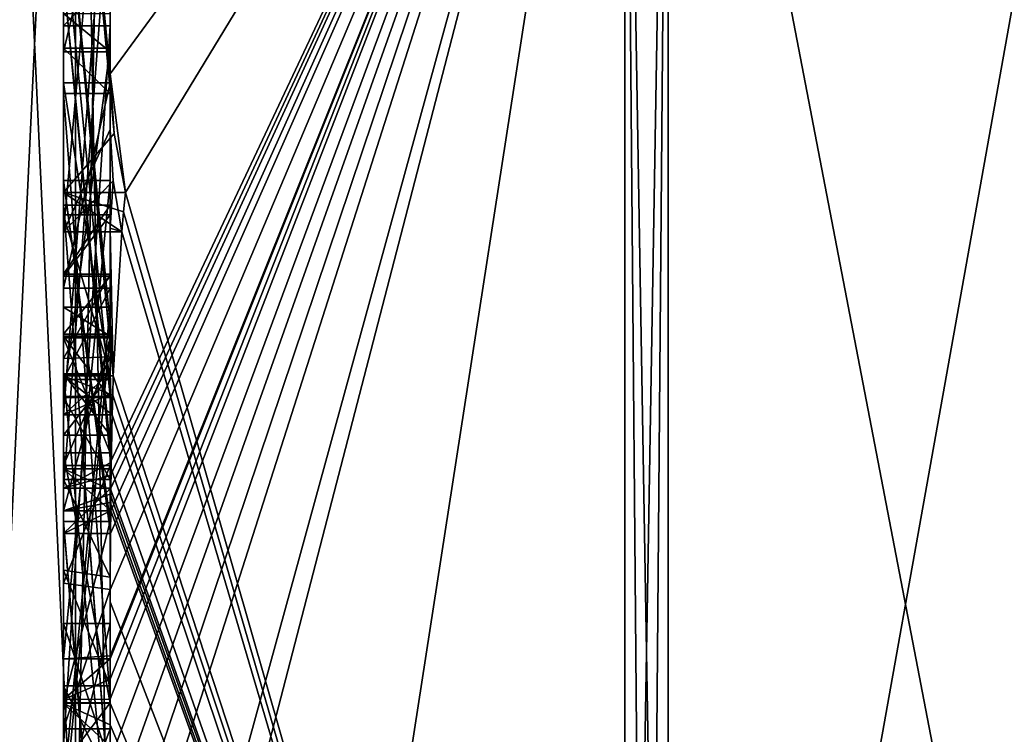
# Model space of a CAD drawing. Extents: x -23 to 1160, y -1999 to -1.
# Tile 137 of 254: x -4.79 to -0.57, y -44.84 to -41.77. Entities that reach past the tile are written whole.
import ezdxf

# ---------------------------------------------------------------- set-up
doc = ezdxf.new("R2010")
doc.units = 0
doc.header["$LTSCALE"] = 90.350045
for name, color, linetype in [('2208', 7, 'CONTINUOUS'), ('2213', 7, 'CONTINUOUS'), ('2214', 7, 'CONTINUOUS'), ('2215', 7, 'CONTINUOUS'), ('2216', 7, 'CONTINUOUS'), ('2221', 7, 'CONTINUOUS'), ('2222', 7, 'CONTINUOUS'), ('2229', 7, 'CONTINUOUS'), ('2230', 7, 'CONTINUOUS'), ('2231', 7, 'CONTINUOUS'), ('2234', 7, 'CONTINUOUS'), ('2235', 7, 'CONTINUOUS'), ('2236', 7, 'CONTINUOUS'), ('2237', 7, 'CONTINUOUS'), ('2238', 7, 'CONTINUOUS'), ('2239', 7, 'CONTINUOUS'), ('2240', 7, 'CONTINUOUS'), ('2241', 7, 'CONTINUOUS'), ('2243', 7, 'CONTINUOUS'), ('2244', 7, 'CONTINUOUS'), ('2248', 7, 'CONTINUOUS'), ('2249', 7, 'CONTINUOUS'), ('2250', 7, 'CONTINUOUS'), ('2251', 7, 'CONTINUOUS'), ('2252', 7, 'CONTINUOUS'), ('2253', 7, 'CONTINUOUS'), ('2256', 7, 'CONTINUOUS'), ('2290', 7, 'CONTINUOUS'), ('2291', 7, 'CONTINUOUS'), ('2338', 7, 'CONTINUOUS'), ('2339', 7, 'CONTINUOUS'), ('2340', 7, 'CONTINUOUS'), ('2341', 7, 'CONTINUOUS'), ('2342', 7, 'CONTINUOUS'), ('2347', 7, 'CONTINUOUS'), ('2348', 7, 'CONTINUOUS'), ('2349', 7, 'CONTINUOUS'), ('2351', 7, 'CONTINUOUS'), ('2352', 7, 'CONTINUOUS'), ('2353', 7, 'CONTINUOUS'), ('2354', 7, 'CONTINUOUS'), ('2355', 7, 'CONTINUOUS'), ('2356', 7, 'CONTINUOUS'), ('2357', 7, 'CONTINUOUS'), ('2358', 7, 'CONTINUOUS'), ('2359', 7, 'CONTINUOUS'), ('2360', 7, 'CONTINUOUS'), ('2361', 7, 'CONTINUOUS'), ('2362', 7, 'CONTINUOUS'), ('2363', 7, 'CONTINUOUS'), ('2364', 7, 'CONTINUOUS'), ('2365', 7, 'CONTINUOUS'), ('2366', 7, 'CONTINUOUS'), ('2367', 7, 'CONTINUOUS'), ('2368', 7, 'CONTINUOUS'), ('2369', 7, 'CONTINUOUS'), ('2376', 7, 'CONTINUOUS'), ('2377', 7, 'CONTINUOUS'), ('2378', 7, 'CONTINUOUS'), ('2379', 7, 'CONTINUOUS'), ('2380', 7, 'CONTINUOUS')]:
    doc.layers.add(name, color=color, linetype=linetype)

msp = doc.modelspace()

# ---------------------------------------------------------------- linework, layer by layer
at = {"layer": '2208', "linetype": 'CONTINUOUS'}
for points in [[(-4.4, -35.6608, 15.0679), (-4.4, -42.0038, 19.4301), (-4.4, -37.0392, 17.3187), (-4.4, -35.6608, 15.0679)], [(-4.4, -37.0392, 17.3187), (-4.4, -42.0038, 19.4301), (-4.4, -38.471, 18.2362), (-4.4, -37.0392, 17.3187)], [(-4.4, -41.1824, 43.1674), (-4.4, -38.471, 47.7638), (-4.4, -46.0213, 34.6862), (-4.4, -41.1824, 43.1674)], [(-4.4, -43.9233, 27.5799), (-4.4, -44.7004, 28.9259), (-4.4, -38.471, 18.2362), (-4.4, -43.9233, 27.5799)], [(-4.4, -38.471, 18.2362), (-4.4, -44.7004, 28.9259), (-4.4, -46.0213, 31.3138), (-4.4, -38.471, 18.2362)], [(-4.4, -42.8623, 25.7423), (-4.4, -43.9233, 27.5799), (-4.4, -38.471, 18.2362), (-4.4, -42.8623, 25.7423)], [(-4.4, -42.5668, 25.2304), (-4.4, -42.8623, 25.7423), (-4.4, -38.471, 18.2362), (-4.4, -42.5668, 25.2304)], [(-4.4, -41.7982, 23.8992), (-4.4, -42.5668, 25.2304), (-4.4, -38.471, 18.2362), (-4.4, -41.7982, 23.8992)], [(-4.4, -41.5888, 23.5364), (-4.4, -41.7982, 23.8992), (-4.4, -38.471, 18.2362), (-4.4, -41.5888, 23.5364)], [(-4.4, -42.0038, 19.4301), (-4.4, -39.9144, 20.6364), (-4.4, -38.471, 18.2362), (-4.4, -42.0038, 19.4301)], [(-4.4, -43.6713, 44.6044), (-4.4, -39.1573, 48.9926), (-4.4, -41.1824, 43.1674), (-4.4, -43.6713, 44.6044)], [(-4.4, -40.4525, 20.7136), (-4.4, -42.2421, 19.6804), (-4.4, -41.745, 20.4903), (-4.4, -40.4525, 20.7136)], [(-4.4, -43.2856, 20.8922), (-4.4, -41.5888, 23.5364), (-4.4, -40.868, 22.288), (-4.4, -43.2856, 20.8922)], [(-4.4, -41.0701, 21.7834), (-4.4, -41.9098, 20.7757), (-4.4, -42.6649, 20.1473), (-4.4, -41.0701, 21.7834)], [(-4.4, -43.0722, 20.6275), (-4.4, -41.0701, 21.7834), (-4.4, -42.6649, 20.1473), (-4.4, -43.0722, 20.6275)], [(-4.4, -41.3536, 42.871), (-4.4, -41.1824, 43.1674), (-4.4, -46.0213, 34.6862), (-4.4, -41.3536, 42.871)], [(-4.4, -43.3864, 44.0446), (-4.4, -41.3536, 42.871), (-4.4, -41.8936, 41.9356), (-4.4, -43.3864, 44.0446)], [(-4.4, -41.8936, 41.9356), (-4.4, -41.3536, 42.871), (-4.4, -46.0213, 34.6862), (-4.4, -41.8936, 41.9356)], [(-4.4, -43.5981, 21.2975), (-4.4, -41.5888, 23.5364), (-4.4, -43.4432, 21.0939), (-4.4, -43.5981, 21.2975)], [(-4.4, -43.4432, 21.0939), (-4.4, -41.5888, 23.5364), (-4.4, -43.2856, 20.8922), (-4.4, -43.4432, 21.0939)], [(-4.4, -41.745, 20.4903), (-4.4, -42.2421, 19.6804), (-4.4, -41.9098, 20.7757), (-4.4, -41.745, 20.4903)], [(-4.4, -44.8863, 23.248), (-4.4, -42.5668, 25.2304), (-4.4, -41.7982, 23.8992), (-4.4, -44.8863, 23.248)], [(-4.4, -42.0881, 41.5986), (-4.4, -41.8936, 41.9356), (-4.4, -46.0213, 34.6862), (-4.4, -42.0881, 41.5986)], [(-4.4, -41.9098, 20.7757), (-4.4, -42.2421, 19.6804), (-4.4, -42.6649, 20.1473), (-4.4, -41.9098, 20.7757)], [(-4.4, -42.9225, 22.5553), (-4.4, -43.3148, 23.2347), (-4.4, -42.0428, 23.5149), (-4.4, -42.9225, 22.5553)], [(-4.4, -44.6844, 43.0976), (-4.4, -42.0881, 41.5986), (-4.4, -42.8713, 40.8502), (-4.4, -44.6844, 43.0976)], [(-4.4, -42.8713, 40.8502), (-4.4, -42.0881, 41.5986), (-4.4, -42.608, 40.6982), (-4.4, -42.8713, 40.8502)], [(-4.4, -42.608, 40.6982), (-4.4, -42.0881, 41.5986), (-4.4, -46.0213, 34.6862), (-4.4, -42.608, 40.6982)], [(-4.4, -43.9214, 44.2588), (-4.4, -42.4607, 42.2163), (-4.4, -44.4993, 43.3934), (-4.4, -43.9214, 44.2588)], [(-4.4, -45.158, 23.7344), (-4.4, -42.5668, 25.2304), (-4.4, -45.024, 23.4903), (-4.4, -45.158, 23.7344)], [(-4.4, -45.024, 23.4903), (-4.4, -42.5668, 25.2304), (-4.4, -44.8863, 23.248), (-4.4, -45.024, 23.4903)], [(-4.4, -43.2894, 39.5179), (-4.4, -42.608, 40.6982), (-4.4, -46.0213, 34.6862), (-4.4, -43.2894, 39.5179)], [(-4.4, -43.2164, 26.1529), (-4.4, -43.9233, 27.5799), (-4.4, -42.8623, 25.7423), (-4.4, -43.2164, 26.1529)], [(-4.4, -43.1201, 40.4194), (-4.4, -44.6844, 43.0976), (-4.4, -42.8713, 40.8502), (-4.4, -43.1201, 40.4194)], [(-4.4, -43.0044, 25.3804), (-4.4, -45.0759, 24.1844), (-4.4, -43.1278, 25.594), (-4.4, -43.0044, 25.3804)], [(-4.4, -44.9428, 42.0462), (-4.4, -44.6844, 43.0976), (-4.4, -43.1201, 40.4194), (-4.4, -44.9428, 42.0462)], [(-4.4, -45.1915, 41.6153), (-4.4, -44.9428, 42.0462), (-4.4, -43.1201, 40.4194), (-4.4, -45.1915, 41.6153)], [(-4.4, -43.1278, 25.594), (-4.4, -45.0759, 24.1844), (-4.4, -43.3925, 25.8869), (-4.4, -43.1278, 25.594)], [(-4.4, -43.1358, 22.3167), (-4.4, -43.8058, 21.5795), (-4.4, -43.6281, 23.1692), (-4.4, -43.1358, 22.3167)], [(-4.4, -43.6825, 26.3581), (-4.4, -43.9233, 27.5799), (-4.4, -43.2164, 26.1529), (-4.4, -43.6825, 26.3581)], [(-4.4, -43.5527, 39.67), (-4.4, -43.2894, 39.5179), (-4.4, -46.0213, 34.6862), (-4.4, -43.5527, 39.67)], [(-4.4, -43.2944, 40.1174), (-4.4, -43.5527, 39.67), (-4.4, -45.3659, 41.3134), (-4.4, -43.2944, 40.1174)], [(-4.4, -43.3925, 25.8869), (-4.4, -45.0759, 24.1844), (-4.4, -43.7428, 26.0171), (-4.4, -43.3925, 25.8869)], [(-4.4, -45.3659, 41.3134), (-4.4, -43.5527, 39.67), (-4.4, -46.0213, 34.6862), (-4.4, -45.3659, 41.3134)], [(-4.4, -43.6281, 23.1692), (-4.4, -43.8058, 21.5795), (-4.4, -44.2671, 22.2468), (-4.4, -43.6281, 23.1692)], [(-4.4, -44.7017, 22.9317), (-4.4, -43.6281, 23.1692), (-4.4, -44.2671, 22.2468), (-4.4, -44.7017, 22.9317)], [(-4.4, -44.2139, 26.3539), (-4.4, -43.9233, 27.5799), (-4.4, -43.6825, 26.3581), (-4.4, -44.2139, 26.3539)], [(-4.4, -43.7428, 26.0171), (-4.4, -45.0759, 24.1844), (-4.4, -44.1618, 25.9907), (-4.4, -43.7428, 26.0171)], [(-4.4, -44.2162, 43.8298), (-4.4, -43.9214, 44.2588), (-4.4, -44.4993, 43.3934), (-4.4, -44.2162, 43.8298)], [(-4.4, -46.2826, 26.2178), (-4.4, -43.9233, 27.5799), (-4.4, -45.9704, 25.4294), (-4.4, -46.2826, 26.2178)], [(-4.4, -45.9704, 25.4294), (-4.4, -43.9233, 27.5799), (-4.4, -45.3232, 25.7126), (-4.4, -45.9704, 25.4294)], [(-4.4, -45.3232, 25.7126), (-4.4, -43.9233, 27.5799), (-4.4, -44.8118, 26.1168), (-4.4, -45.3232, 25.7126)], [(-4.4, -44.8118, 26.1168), (-4.4, -43.9233, 27.5799), (-4.4, -44.2139, 26.3539), (-4.4, -44.8118, 26.1168)], [(-4.4, -44.1618, 25.9907), (-4.4, -45.0759, 24.1844), (-4.4, -44.6269, 25.7964), (-4.4, -44.1618, 25.9907)], [(-4.4, -44.3609, 27.7299), (-4.4, -45.1656, 27.2653), (-4.4, -44.9637, 28.7739), (-4.4, -44.3609, 27.7299)], [(-4.4, -44.6269, 25.7964), (-4.4, -45.0759, 24.1844), (-4.4, -45.0302, 25.491), (-4.4, -44.6269, 25.7964)], [(-4.4, -44.946, 42.648), (-4.4, -44.6844, 43.0976), (-4.4, -44.9428, 42.0462), (-4.4, -44.946, 42.648)], [(-4.4, -44.7004, 28.9259), (-4.4, -44.9637, 28.7739), (-4.4, -46.0213, 31.3138), (-4.4, -44.7004, 28.9259)]]:
    msp.add_3dface(points, dxfattribs=at)
at = {"layer": '2213', "linetype": 'CONTINUOUS'}
for points in [[(-4.4, -42.0038, 19.4301), (-4.4, -35.6608, 15.0679), (-2.1949, -38.9913, 13.9626), (-4.4, -42.0038, 19.4301)], [(-4.3341, -42.5125, 19.1364), (-4.4, -42.0038, 19.4301), (-2.1949, -38.9913, 13.9626), (-4.3341, -42.5125, 19.1364)], [(-2.1949, -49.9825, 33), (-4.3341, -42.5125, 19.1364), (-2.1949, -38.9913, 13.9626), (-2.1949, -49.9825, 33)], [(-4.3834, -42.2602, 19.282), (-4.4, -42.0038, 19.4301), (-4.3341, -42.5125, 19.1364), (-4.3834, -42.2602, 19.282)], [(-4.4, -42.6649, 20.1473), (-4.4, -42.2421, 19.6804), (-4.3877, -42.4626, 19.5531), (-4.4, -42.6649, 20.1473)], [(-4.3508, -42.6805, 19.4273), (-4.4, -42.6649, 20.1473), (-4.3877, -42.4626, 19.5531), (-4.3508, -42.6805, 19.4273)], [(-4.3429, -42.5961, 19.2811), (-4.3341, -42.5125, 19.1364), (-2.1949, -49.9825, 33), (-4.3429, -42.5961, 19.2811)], [(-4.3508, -42.6805, 19.4273), (-4.3429, -42.5961, 19.2811), (-2.1949, -49.9825, 33), (-4.3508, -42.6805, 19.4273)], [(-4.4, -43.0722, 20.6275), (-4.4, -42.6649, 20.1473), (-4.3867, -43.2981, 20.4971), (-4.4, -43.0722, 20.6275)], [(-4.4, -42.6649, 20.1473), (-4.3508, -42.6805, 19.4273), (-4.3867, -43.2981, 20.4971), (-4.4, -42.6649, 20.1473)], [(-4.3867, -43.2981, 20.4971), (-4.3508, -42.6805, 19.4273), (-2.1949, -49.9825, 33), (-4.3867, -43.2981, 20.4971)], [(-4.3967, -43.1853, 20.5622), (-4.4, -43.0722, 20.6275), (-4.3867, -43.2981, 20.4971), (-4.3967, -43.1853, 20.5622)], [(-4.4, -43.4432, 21.0939), (-4.4, -43.2856, 20.8922), (-4.3979, -43.376, 20.8401), (-4.4, -43.4432, 21.0939)], [(-4.3893, -43.3819, 20.6423), (-4.3867, -43.2981, 20.4971), (-2.1949, -49.9825, 33), (-4.3893, -43.3819, 20.6423)], [(-4.3915, -43.4661, 20.788), (-4.4, -43.4432, 21.0939), (-4.3979, -43.376, 20.8401), (-4.3915, -43.4661, 20.788)], [(-4.3915, -43.4661, 20.788), (-4.3893, -43.3819, 20.6423), (-2.1949, -49.9825, 33), (-4.3915, -43.4661, 20.788)], [(-4.4, -43.5981, 21.2975), (-4.4, -43.4432, 21.0939), (-4.3989, -43.6475, 21.2425), (-4.4, -43.5981, 21.2975)], [(-4.4, -43.4432, 21.0939), (-4.3915, -43.4661, 20.788), (-4.3958, -43.6968, 21.1876), (-4.4, -43.4432, 21.0939)], [(-4.3989, -43.6475, 21.2425), (-4.4, -43.4432, 21.0939), (-4.3958, -43.6968, 21.1876), (-4.3989, -43.6475, 21.2425)], [(-4.3958, -43.6968, 21.1876), (-4.3915, -43.4661, 20.788), (-2.1949, -49.9825, 33), (-4.3958, -43.6968, 21.1876)], [(-4.3969, -43.787, 21.344), (-4.3958, -43.6968, 21.1876), (-2.1949, -49.9825, 33), (-4.3969, -43.787, 21.344)], [(-4.4, -44.2671, 22.2468), (-4.4, -43.8058, 21.5795), (-2.1949, -49.9825, 33), (-4.4, -44.2671, 22.2468)], [(-4.4, -43.8058, 21.5795), (-4.3995, -43.8416, 21.54), (-2.1949, -49.9825, 33), (-4.4, -43.8058, 21.5795)], [(-4.3978, -43.8775, 21.5006), (-4.3969, -43.787, 21.344), (-2.1949, -49.9825, 33), (-4.3978, -43.8775, 21.5006)], [(-4.3995, -43.8416, 21.54), (-4.3978, -43.8775, 21.5006), (-2.1949, -49.9825, 33), (-4.3995, -43.8416, 21.54)], [(-4.4, -44.7017, 22.9317), (-4.4, -44.2671, 22.2468), (-2.1949, -49.9825, 33), (-4.4, -44.7017, 22.9317)], [(-4.4, -44.7949, 23.0897), (-4.4, -44.7017, 22.9317), (-2.1949, -49.9825, 33), (-4.4, -44.7949, 23.0897)], [(-4.4, -44.8863, 23.248), (-4.4, -44.7949, 23.0897), (-2.1949, -49.9825, 33), (-4.4, -44.8863, 23.248)]]:
    msp.add_3dface(points, dxfattribs=at)
at = {"layer": '2214', "linetype": 'CONTINUOUS'}
for points in [[(-4.4, -44.2162, 43.8298), (-4.4, -44.4993, 43.3934), (-2.1949, -38.9913, 52.0374), (-4.4, -44.2162, 43.8298)], [(-4.4, -44.2162, 43.8298), (-2.1949, -38.9913, 52.0374), (-4.3985, -43.974, 44.3323), (-4.4, -44.2162, 43.8298)], [(-4.4, -39.1573, 48.9926), (-4.4, -43.6713, 44.6044), (-2.1949, -38.9913, 52.0374), (-4.4, -39.1573, 48.9926)], [(-2.1949, -38.9913, 52.0374), (-4.4, -43.6713, 44.6044), (-4.3992, -43.7259, 44.6359), (-2.1949, -38.9913, 52.0374)], [(-4.4, -44.6844, 43.0976), (-4.4, -44.946, 42.648), (-2.1949, -38.9913, 52.0374), (-4.4, -44.6844, 43.0976)], [(-4.4, -44.6844, 43.0976), (-2.1949, -38.9913, 52.0374), (-4.4, -44.599, 43.2496), (-4.4, -44.6844, 43.0976)], [(-2.1949, -38.9913, 52.0374), (-4.4, -44.946, 42.648), (-4.4, -45.2061, 42.1982), (-2.1949, -38.9913, 52.0374)], [(-4.4, -47.0336, 37.2391), (-4.4, -47.5, 33), (-2.1949, -38.9913, 52.0374), (-4.4, -47.0336, 37.2391)], [(-4.4, -47.0336, 37.2391), (-2.1949, -38.9913, 52.0374), (-4.3979, -45.8875, 41.0179), (-4.4, -47.0336, 37.2391)], [(-4.4, -47.5, 33), (-3.7691, -49.1602, 33), (-2.1949, -38.9913, 52.0374), (-4.4, -47.5, 33)], [(-4.3996, -45.5472, 41.6073), (-2.1949, -38.9913, 52.0374), (-4.4, -45.2061, 42.1982), (-4.3996, -45.5472, 41.6073)], [(-4.4, -44.599, 43.2496), (-2.1949, -38.9913, 52.0374), (-4.4, -44.5119, 43.4006), (-4.4, -44.599, 43.2496)], [(-4.4, -44.5119, 43.4006), (-2.1949, -38.9913, 52.0374), (-4.4, -44.4993, 43.3934), (-4.4, -44.5119, 43.4006)], [(-4.3979, -45.8875, 41.0179), (-2.1949, -38.9913, 52.0374), (-4.3996, -45.5472, 41.6073), (-4.3979, -45.8875, 41.0179)], [(-4.3969, -43.7805, 44.6674), (-2.1949, -38.9913, 52.0374), (-4.3992, -43.7259, 44.6359), (-4.3969, -43.7805, 44.6674)], [(-4.3985, -43.974, 44.3323), (-2.1949, -38.9913, 52.0374), (-4.3978, -43.8771, 44.5), (-4.3985, -43.974, 44.3323)], [(-4.3978, -43.8771, 44.5), (-2.1949, -38.9913, 52.0374), (-4.3969, -43.7805, 44.6674), (-4.3978, -43.8771, 44.5)], [(-3.7691, -49.1602, 33), (-2.1949, -49.9825, 33), (-2.1949, -38.9913, 52.0374), (-3.7691, -49.1602, 33)], [(-4.4, -43.9214, 44.2588), (-4.4, -44.2162, 43.8298), (-4.3985, -43.974, 44.3323), (-4.4, -43.9214, 44.2588)], [(-4.3996, -43.9477, 44.2955), (-4.4, -43.9214, 44.2588), (-4.3985, -43.974, 44.3323), (-4.3996, -43.9477, 44.2955)]]:
    msp.add_3dface(points, dxfattribs=at)
at = {"layer": '2215', "linetype": 'CONTINUOUS'}
for points in [[(0, -49.444, 33), (0, -38.7214, 51.5712), (-2.0094, -49.9698, 33), (0, -49.444, 33)], [(-2.0094, -49.9698, 33), (0, -38.7214, 51.5712), (-2.0094, -38.9849, 52.0264), (-2.0094, -49.9698, 33)]]:
    msp.add_3dface(points, dxfattribs=at)
at = {"layer": '2216', "linetype": 'CONTINUOUS'}
for points in [[(0, -38.7214, 14.4288), (0, -49.444, 33), (-2.0094, -38.9849, 13.9736), (0, -38.7214, 14.4288)], [(0, -49.444, 33), (-2.0094, -49.9698, 33), (-2.0094, -38.9849, 13.9736), (0, -49.444, 33)]]:
    msp.add_3dface(points, dxfattribs=at)
at = {"layer": '2221', "linetype": 'CONTINUOUS'}
for points in [[(-2.0094, -49.9698, 33), (-2.1949, -38.9913, 13.9626), (-2.0094, -38.9849, 13.9736), (-2.0094, -49.9698, 33)], [(-2.1949, -49.9825, 33), (-2.1949, -38.9913, 13.9626), (-2.1016, -49.9849, 33), (-2.1949, -49.9825, 33)], [(-2.1949, -38.9913, 13.9626), (-2.0094, -49.9698, 33), (-2.1016, -49.9849, 33), (-2.1949, -38.9913, 13.9626)]]:
    msp.add_3dface(points, dxfattribs=at)
at = {"layer": '2222', "linetype": 'CONTINUOUS'}
for points in [[(-2.1949, -38.9913, 52.0374), (-2.1949, -49.9825, 33), (-2.0094, -38.9849, 52.0264), (-2.1949, -38.9913, 52.0374)], [(-2.0094, -38.9849, 52.0264), (-2.1949, -49.9825, 33), (-2.1016, -49.9849, 33), (-2.0094, -38.9849, 52.0264)], [(-2.0094, -49.9698, 33), (-2.0094, -38.9849, 52.0264), (-2.1016, -49.9849, 33), (-2.0094, -49.9698, 33)]]:
    msp.add_3dface(points, dxfattribs=at)
at = {"layer": '2229', "linetype": 'CONTINUOUS'}
for points in [[(-4.6, -43.7805, 44.6674), (-4.6, -41.1824, 43.1674), (-4.6, -41.3536, 42.871), (-4.6, -43.7805, 44.6674)], [(-4.6, -43.3864, 44.0446), (-4.6, -43.7805, 44.6674), (-4.6, -41.3536, 42.871), (-4.6, -43.3864, 44.0446)], [(-4.6, -42.4607, 42.2163), (-4.6, -43.974, 44.3323), (-4.6, -41.8936, 41.9356), (-4.6, -42.4607, 42.2163)], [(-4.6, -41.8936, 41.9356), (-4.6, -43.974, 44.3323), (-4.6, -43.3864, 44.0446), (-4.6, -41.8936, 41.9356)], [(-4.6, -42.0881, 41.5986), (-4.6, -42.4607, 42.2163), (-4.6, -41.8936, 41.9356), (-4.6, -42.0881, 41.5986)], [(-4.6, -44.5119, 43.4006), (-4.6, -42.4607, 42.2163), (-4.6, -42.0881, 41.5986), (-4.6, -44.5119, 43.4006)], [(-4.6, -44.6862, 43.0986), (-4.6, -44.5119, 43.4006), (-4.6, -42.0881, 41.5986), (-4.6, -44.6862, 43.0986)], [(-4.6, -42.608, 40.6982), (-4.6, -43.2894, 39.5179), (-4.6, -42.8713, 40.8502), (-4.6, -42.608, 40.6982)], [(-4.6, -42.8713, 40.8502), (-4.6, -43.2894, 39.5179), (-4.6, -43.1201, 40.4194), (-4.6, -42.8713, 40.8502)], [(-4.6, -43.2894, 39.5179), (-4.6, -43.2944, 40.1174), (-4.6, -43.1201, 40.4194), (-4.6, -43.2894, 39.5179)], [(-4.6, -43.1201, 40.4194), (-4.6, -43.2944, 40.1174), (-4.6, -45.1915, 41.6153), (-4.6, -43.1201, 40.4194)], [(-4.6, -43.5527, 39.67), (-4.6, -43.2944, 40.1174), (-4.6, -43.2894, 39.5179), (-4.6, -43.5527, 39.67)], [(-4.6, -43.2944, 40.1174), (-4.6, -45.3659, 41.3134), (-4.6, -45.1915, 41.6153), (-4.6, -43.2944, 40.1174)], [(-4.6, -43.974, 44.3323), (-4.6, -43.7805, 44.6674), (-4.6, -43.3864, 44.0446), (-4.6, -43.974, 44.3323)]]:
    msp.add_3dface(points, dxfattribs=at)
at = {"layer": '2230', "linetype": 'CONTINUOUS'}
for points in [[(-4.4, -43.1201, 40.4194), (-4.4, -42.8713, 40.8502), (-4.6, -43.1201, 40.4194), (-4.4, -43.1201, 40.4194)], [(-4.4, -42.8713, 40.8502), (-4.6, -42.8713, 40.8502), (-4.6, -43.1201, 40.4194), (-4.4, -42.8713, 40.8502)]]:
    msp.add_3dface(points, dxfattribs=at)
at = {"layer": '2231', "linetype": 'CONTINUOUS'}
for points in [[(-4.4, -45.1915, 41.6153), (-4.4, -43.1201, 40.4194), (-4.6, -45.1915, 41.6153), (-4.4, -45.1915, 41.6153)], [(-4.4, -43.1201, 40.4194), (-4.6, -43.1201, 40.4194), (-4.6, -45.1915, 41.6153), (-4.4, -43.1201, 40.4194)]]:
    msp.add_3dface(points, dxfattribs=at)
at = {"layer": '2234', "linetype": 'CONTINUOUS'}
for points in [[(-4.3978, -43.8771, 44.5), (-4.3969, -43.7805, 44.6674), (-4.6, -43.974, 44.3323), (-4.3978, -43.8771, 44.5)], [(-4.3969, -43.7805, 44.6674), (-4.6, -43.7805, 44.6674), (-4.6, -43.974, 44.3323), (-4.3969, -43.7805, 44.6674)], [(-4.3985, -43.974, 44.3323), (-4.3978, -43.8771, 44.5), (-4.6, -43.974, 44.3323), (-4.3985, -43.974, 44.3323)]]:
    msp.add_3dface(points, dxfattribs=at)
at = {"layer": '2235', "linetype": 'CONTINUOUS'}
for points in [[(-4.4, -42.4607, 42.2163), (-4.4, -43.9214, 44.2588), (-4.6, -42.4607, 42.2163), (-4.4, -42.4607, 42.2163)], [(-4.4, -43.9214, 44.2588), (-4.3996, -43.9477, 44.2955), (-4.6, -42.4607, 42.2163), (-4.4, -43.9214, 44.2588)], [(-4.3996, -43.9477, 44.2955), (-4.3985, -43.974, 44.3323), (-4.6, -42.4607, 42.2163), (-4.3996, -43.9477, 44.2955)], [(-4.3985, -43.974, 44.3323), (-4.6, -43.974, 44.3323), (-4.6, -42.4607, 42.2163), (-4.3985, -43.974, 44.3323)]]:
    msp.add_3dface(points, dxfattribs=at)
at = {"layer": '2236', "linetype": 'CONTINUOUS'}
for points in [[(-4.4, -44.4993, 43.3934), (-4.4, -42.4607, 42.2163), (-4.6, -44.5119, 43.4006), (-4.4, -44.4993, 43.3934)], [(-4.4, -42.4607, 42.2163), (-4.6, -42.4607, 42.2163), (-4.6, -44.5119, 43.4006), (-4.4, -42.4607, 42.2163)], [(-4.4, -44.5119, 43.4006), (-4.4, -44.4993, 43.3934), (-4.6, -44.5119, 43.4006), (-4.4, -44.5119, 43.4006)]]:
    msp.add_3dface(points, dxfattribs=at)
at = {"layer": '2237', "linetype": 'CONTINUOUS'}
for points in [[(-4.4, -44.599, 43.2496), (-4.4, -44.5119, 43.4006), (-4.6, -44.6862, 43.0986), (-4.4, -44.599, 43.2496)], [(-4.4, -44.5119, 43.4006), (-4.6, -44.5119, 43.4006), (-4.6, -44.6862, 43.0986), (-4.4, -44.5119, 43.4006)], [(-4.4, -44.6844, 43.0976), (-4.4, -44.599, 43.2496), (-4.6, -44.6862, 43.0986), (-4.4, -44.6844, 43.0976)]]:
    msp.add_3dface(points, dxfattribs=at)
at = {"layer": '2238', "linetype": 'CONTINUOUS'}
for points in [[(-4.4, -42.0881, 41.5986), (-4.4, -44.6844, 43.0976), (-4.6, -42.0881, 41.5986), (-4.4, -42.0881, 41.5986)], [(-4.4, -44.6844, 43.0976), (-4.6, -44.6862, 43.0986), (-4.6, -42.0881, 41.5986), (-4.4, -44.6844, 43.0976)]]:
    msp.add_3dface(points, dxfattribs=at)
at = {"layer": '2239', "linetype": 'CONTINUOUS'}
for points in [[(-4.4, -41.8936, 41.9356), (-4.4, -42.0881, 41.5986), (-4.6, -41.8936, 41.9356), (-4.4, -41.8936, 41.9356)], [(-4.4, -42.0881, 41.5986), (-4.6, -42.0881, 41.5986), (-4.6, -41.8936, 41.9356), (-4.4, -42.0881, 41.5986)]]:
    msp.add_3dface(points, dxfattribs=at)
at = {"layer": '2240', "linetype": 'CONTINUOUS'}
for points in [[(-4.4, -43.3864, 44.0446), (-4.4, -41.8936, 41.9356), (-4.6, -43.3864, 44.0446), (-4.4, -43.3864, 44.0446)], [(-4.4, -41.8936, 41.9356), (-4.6, -41.8936, 41.9356), (-4.6, -43.3864, 44.0446), (-4.4, -41.8936, 41.9356)]]:
    msp.add_3dface(points, dxfattribs=at)
at = {"layer": '2241', "linetype": 'CONTINUOUS'}
for points in [[(-4.4, -41.3536, 42.871), (-4.4, -43.3864, 44.0446), (-4.6, -41.3536, 42.871), (-4.4, -41.3536, 42.871)], [(-4.4, -43.3864, 44.0446), (-4.6, -43.3864, 44.0446), (-4.6, -41.3536, 42.871), (-4.4, -43.3864, 44.0446)]]:
    msp.add_3dface(points, dxfattribs=at)
at = {"layer": '2243', "linetype": 'CONTINUOUS'}
for points in [[(-4.4, -43.6713, 44.6044), (-4.4, -41.1824, 43.1674), (-4.6, -43.7805, 44.6674), (-4.4, -43.6713, 44.6044)], [(-4.4, -41.1824, 43.1674), (-4.6, -41.1824, 43.1674), (-4.6, -43.7805, 44.6674), (-4.4, -41.1824, 43.1674)], [(-4.3992, -43.7259, 44.6359), (-4.4, -43.6713, 44.6044), (-4.6, -43.7805, 44.6674), (-4.3992, -43.7259, 44.6359)], [(-4.3969, -43.7805, 44.6674), (-4.3992, -43.7259, 44.6359), (-4.6, -43.7805, 44.6674), (-4.3969, -43.7805, 44.6674)]]:
    msp.add_3dface(points, dxfattribs=at)
at = {"layer": '2244', "linetype": 'CONTINUOUS'}
for points in [[(-4.6, -42.6805, 19.4273), (-4.6, -40.4525, 20.7136), (-4.6, -39.9144, 20.6364), (-4.6, -42.6805, 19.4273)], [(-4.6, -42.5125, 19.1364), (-4.6, -42.6805, 19.4273), (-4.6, -39.9144, 20.6364), (-4.6, -42.5125, 19.1364)], [(-4.6, -41.9098, 20.7757), (-4.6, -41.0701, 21.7834), (-4.6, -40.6416, 21.8958), (-4.6, -41.9098, 20.7757)], [(-4.6, -41.5757, 20.7796), (-4.6, -41.9098, 20.7757), (-4.6, -40.6416, 21.8958), (-4.6, -41.5757, 20.7796)], [(-4.6, -43.4661, 20.788), (-4.6, -40.868, 22.288), (-4.6, -41.0701, 21.7834), (-4.6, -43.4661, 20.788)], [(-4.6, -43.2981, 20.4971), (-4.6, -43.4661, 20.788), (-4.6, -41.0701, 21.7834), (-4.6, -43.2981, 20.4971)], [(-4.6, -41.745, 20.4903), (-4.6, -41.9098, 20.7757), (-4.6, -41.5757, 20.7796), (-4.6, -41.745, 20.4903)], [(-4.6, -41.7982, 23.8992), (-4.6, -41.5888, 23.5364), (-4.6, -42.0428, 23.5149), (-4.6, -41.7982, 23.8992)], [(-4.6, -41.5888, 23.5364), (-4.6, -43.6968, 21.1876), (-4.6, -42.9225, 22.5553), (-4.6, -41.5888, 23.5364)], [(-4.6, -42.0428, 23.5149), (-4.6, -41.5888, 23.5364), (-4.6, -42.9225, 22.5553), (-4.6, -42.0428, 23.5149)], [(-4.6, -44.8863, 23.248), (-4.6, -41.7982, 23.8992), (-4.6, -44.7035, 22.9313), (-4.6, -44.8863, 23.248)], [(-4.6, -44.7035, 22.9313), (-4.6, -41.7982, 23.8992), (-4.6, -43.6281, 23.1692), (-4.6, -44.7035, 22.9313)], [(-4.6, -43.6281, 23.1692), (-4.6, -41.7982, 23.8992), (-4.6, -43.3148, 23.2347), (-4.6, -43.6281, 23.1692)], [(-4.6, -43.3148, 23.2347), (-4.6, -41.7982, 23.8992), (-4.6, -42.0428, 23.5149), (-4.6, -43.3148, 23.2347)], [(-4.6, -42.5668, 25.2304), (-4.6, -45.1649, 23.7304), (-4.6, -45.0759, 24.1844), (-4.6, -42.5668, 25.2304)], [(-4.6, -42.8623, 25.7423), (-4.6, -42.5668, 25.2304), (-4.6, -43.0044, 25.3804), (-4.6, -42.8623, 25.7423)], [(-4.6, -42.5668, 25.2304), (-4.6, -45.0759, 24.1844), (-4.6, -43.0044, 25.3804), (-4.6, -42.5668, 25.2304)], [(-4.6, -43.2248, 26.1596), (-4.6, -42.8623, 25.7423), (-4.6, -43.3909, 25.8862), (-4.6, -43.2248, 26.1596)], [(-4.6, -43.3909, 25.8862), (-4.6, -42.8623, 25.7423), (-4.6, -43.1278, 25.594), (-4.6, -43.3909, 25.8862)], [(-4.6, -43.1278, 25.594), (-4.6, -42.8623, 25.7423), (-4.6, -43.0044, 25.3804), (-4.6, -43.1278, 25.594)], [(-4.6, -43.1358, 22.3167), (-4.6, -43.6281, 23.1692), (-4.6, -42.9225, 22.5553), (-4.6, -43.1358, 22.3167)], [(-4.6, -43.6281, 23.1692), (-4.6, -43.3148, 23.2347), (-4.6, -42.9225, 22.5553), (-4.6, -43.6281, 23.1692)], [(-4.6, -43.6968, 21.1876), (-4.6, -43.1358, 22.3167), (-4.6, -42.9225, 22.5553), (-4.6, -43.6968, 21.1876)], [(-4.6, -43.8775, 21.5006), (-4.6, -43.1358, 22.3167), (-4.6, -43.6968, 21.1876), (-4.6, -43.8775, 21.5006)], [(-4.6, -43.6825, 26.3581), (-4.6, -43.2248, 26.1596), (-4.6, -44.1316, 25.9982), (-4.6, -43.6825, 26.3581)], [(-4.6, -44.1316, 25.9982), (-4.6, -43.2248, 26.1596), (-4.6, -43.7428, 26.0171), (-4.6, -44.1316, 25.9982)], [(-4.6, -43.7428, 26.0171), (-4.6, -43.2248, 26.1596), (-4.6, -43.3909, 25.8862), (-4.6, -43.7428, 26.0171)], [(-4.6, -44.1869, 26.3601), (-4.6, -43.6825, 26.3581), (-4.6, -45.346, 25.6874), (-4.6, -44.1869, 26.3601)], [(-4.6, -45.346, 25.6874), (-4.6, -43.6825, 26.3581), (-4.6, -45.5904, 25.2499), (-4.6, -45.346, 25.6874)], [(-4.6, -45.5904, 25.2499), (-4.6, -43.6825, 26.3581), (-4.6, -44.6269, 25.7964), (-4.6, -45.5904, 25.2499)], [(-4.6, -44.6269, 25.7964), (-4.6, -43.6825, 26.3581), (-4.6, -44.1316, 25.9982), (-4.6, -44.6269, 25.7964)], [(-4.6, -43.9233, 27.5799), (-4.6, -46.5214, 26.0799), (-4.6, -46.4324, 26.5339), (-4.6, -43.9233, 27.5799)], [(-4.6, -44.7004, 28.9259), (-4.6, -43.9233, 27.5799), (-4.6, -44.9637, 28.7739), (-4.6, -44.7004, 28.9259)], [(-4.6, -44.9637, 28.7739), (-4.6, -43.9233, 27.5799), (-4.6, -44.3609, 27.7299), (-4.6, -44.9637, 28.7739)], [(-4.6, -44.3609, 27.7299), (-4.6, -43.9233, 27.5799), (-4.6, -45.1656, 27.2653), (-4.6, -44.3609, 27.7299)], [(-4.6, -45.1656, 27.2653), (-4.6, -43.9233, 27.5799), (-4.6, -45.4289, 27.1133), (-4.6, -45.1656, 27.2653)], [(-4.6, -45.4289, 27.1133), (-4.6, -43.9233, 27.5799), (-4.6, -46.4324, 26.5339), (-4.6, -45.4289, 27.1133)], [(-4.6, -44.8118, 26.1168), (-4.6, -44.1869, 26.3601), (-4.6, -45.346, 25.6874), (-4.6, -44.8118, 26.1168)], [(-4.6, -45.0535, 25.4671), (-4.6, -45.5904, 25.2499), (-4.6, -44.6269, 25.7964), (-4.6, -45.0535, 25.4671)]]:
    msp.add_3dface(points, dxfattribs=at)
at = {"layer": '2248', "linetype": 'CONTINUOUS'}
for points in [[(-4.4, -43.2856, 20.8922), (-4.4, -40.868, 22.288), (-4.6, -43.4661, 20.788), (-4.4, -43.2856, 20.8922)], [(-4.4, -40.868, 22.288), (-4.6, -40.868, 22.288), (-4.6, -43.4661, 20.788), (-4.4, -40.868, 22.288)], [(-4.3979, -43.376, 20.8401), (-4.4, -43.2856, 20.8922), (-4.6, -43.4661, 20.788), (-4.3979, -43.376, 20.8401)], [(-4.3915, -43.4661, 20.788), (-4.3979, -43.376, 20.8401), (-4.6, -43.4661, 20.788), (-4.3915, -43.4661, 20.788)]]:
    msp.add_3dface(points, dxfattribs=at)
at = {"layer": '2249', "linetype": 'CONTINUOUS'}
for points in [[(-4.4, -41.7982, 23.8992), (-4.4, -41.5888, 23.5364), (-4.6, -41.7982, 23.8992), (-4.4, -41.7982, 23.8992)], [(-4.6, -41.7982, 23.8992), (-4.4, -41.5888, 23.5364), (-4.6, -41.5888, 23.5364), (-4.6, -41.7982, 23.8992)]]:
    msp.add_3dface(points, dxfattribs=at)
at = {"layer": '2250', "linetype": 'CONTINUOUS'}
for points in [[(-4.4, -44.8863, 23.248), (-4.4, -41.7982, 23.8992), (-4.6, -44.8863, 23.248), (-4.4, -44.8863, 23.248)], [(-4.4, -41.7982, 23.8992), (-4.6, -41.7982, 23.8992), (-4.6, -44.8863, 23.248), (-4.4, -41.7982, 23.8992)]]:
    msp.add_3dface(points, dxfattribs=at)
at = {"layer": '2251', "linetype": 'CONTINUOUS'}
for points in [[(-4.4, -43.2164, 26.1529), (-4.4, -42.8623, 25.7423), (-4.6, -43.2248, 26.1596), (-4.4, -43.2164, 26.1529)], [(-4.4, -42.8623, 25.7423), (-4.6, -42.8623, 25.7423), (-4.6, -43.2248, 26.1596), (-4.4, -42.8623, 25.7423)], [(-4.4, -43.6825, 26.3581), (-4.4, -43.2164, 26.1529), (-4.6, -43.6825, 26.3581), (-4.4, -43.6825, 26.3581)], [(-4.4, -43.2164, 26.1529), (-4.6, -43.2248, 26.1596), (-4.6, -43.6825, 26.3581), (-4.4, -43.2164, 26.1529)]]:
    msp.add_3dface(points, dxfattribs=at)
at = {"layer": '2252', "linetype": 'CONTINUOUS'}
for points in [[(-4.4, -44.2139, 26.3539), (-4.4, -43.6825, 26.3581), (-4.6, -44.1869, 26.3601), (-4.4, -44.2139, 26.3539)], [(-4.4, -43.6825, 26.3581), (-4.6, -43.6825, 26.3581), (-4.6, -44.1869, 26.3601), (-4.4, -43.6825, 26.3581)], [(-4.4, -44.2139, 26.3539), (-4.6, -44.1869, 26.3601), (-4.6, -44.8118, 26.1168), (-4.4, -44.2139, 26.3539)], [(-4.4, -44.8118, 26.1168), (-4.4, -44.2139, 26.3539), (-4.6, -44.8118, 26.1168), (-4.4, -44.8118, 26.1168)]]:
    msp.add_3dface(points, dxfattribs=at)
at = {"layer": '2253', "linetype": 'CONTINUOUS'}
for points in [[(-4.4, -45.3232, 25.7126), (-4.4, -44.8118, 26.1168), (-4.6, -45.346, 25.6874), (-4.4, -45.3232, 25.7126)], [(-4.4, -44.8118, 26.1168), (-4.6, -44.8118, 26.1168), (-4.6, -45.346, 25.6874), (-4.4, -44.8118, 26.1168)]]:
    msp.add_3dface(points, dxfattribs=at)
at = {"layer": '2256', "linetype": 'CONTINUOUS'}
for points in [[(-4.4, -42.5668, 25.2304), (-4.4, -45.158, 23.7344), (-4.6, -42.5668, 25.2304), (-4.4, -42.5668, 25.2304)], [(-4.4, -45.158, 23.7344), (-4.4, -45.1649, 23.7304), (-4.6, -42.5668, 25.2304), (-4.4, -45.158, 23.7344)], [(-4.4, -45.1649, 23.7304), (-4.6, -45.1649, 23.7304), (-4.6, -42.5668, 25.2304), (-4.4, -45.1649, 23.7304)]]:
    msp.add_3dface(points, dxfattribs=at)
at = {"layer": '2290', "linetype": 'CONTINUOUS'}
for points in [[(-4.9, -45.5332, 31.4685), (-4.9, -38.093, 18.5815), (-4.549, -38.2017, 18.482), (-4.9, -45.5332, 31.4685)], [(-4.549, -45.6738, 31.4241), (-4.9, -45.5332, 31.4685), (-4.549, -38.2017, 18.482), (-4.549, -45.6738, 31.4241)], [(-4.4, -38.471, 18.2362), (-4.549, -45.6738, 31.4241), (-4.549, -38.2017, 18.482), (-4.4, -38.471, 18.2362)], [(-4.4, -38.471, 18.2362), (-4.4, -46.0213, 31.3138), (-4.549, -45.6738, 31.4241), (-4.4, -38.471, 18.2362)]]:
    msp.add_3dface(points, dxfattribs=at)
at = {"layer": '2291', "linetype": 'CONTINUOUS'}
for points in [[(-4.9, -38.093, 47.4185), (-4.9, -45.5332, 34.5315), (-4.549, -45.6738, 34.5759), (-4.9, -38.093, 47.4185)], [(-4.549, -38.2017, 47.518), (-4.9, -38.093, 47.4185), (-4.549, -45.6738, 34.5759), (-4.549, -38.2017, 47.518)], [(-4.4, -46.0213, 34.6862), (-4.4, -38.471, 47.7638), (-4.549, -38.2017, 47.518), (-4.4, -46.0213, 34.6862)], [(-4.4, -46.0213, 34.6862), (-4.549, -38.2017, 47.518), (-4.549, -45.6738, 34.5759), (-4.4, -46.0213, 34.6862)]]:
    msp.add_3dface(points, dxfattribs=at)
at = {"layer": '2338', "linetype": 'CONTINUOUS'}
for points in [[(-4.4, -42.8713, 40.8502), (-4.4, -42.608, 40.6982), (-4.6, -42.8713, 40.8502), (-4.4, -42.8713, 40.8502)], [(-4.4, -42.608, 40.6982), (-4.6, -42.608, 40.6982), (-4.6, -42.8713, 40.8502), (-4.4, -42.608, 40.6982)]]:
    msp.add_3dface(points, dxfattribs=at)
at = {"layer": '2339', "linetype": 'CONTINUOUS'}
for points in [[(-4.4, -42.608, 40.6982), (-4.4, -43.2894, 39.5179), (-4.6, -42.608, 40.6982), (-4.4, -42.608, 40.6982)], [(-4.4, -43.2894, 39.5179), (-4.6, -43.2894, 39.5179), (-4.6, -42.608, 40.6982), (-4.4, -43.2894, 39.5179)]]:
    msp.add_3dface(points, dxfattribs=at)
at = {"layer": '2340', "linetype": 'CONTINUOUS'}
for points in [[(-4.4, -43.2894, 39.5179), (-4.4, -43.5527, 39.67), (-4.6, -43.2894, 39.5179), (-4.4, -43.2894, 39.5179)], [(-4.4, -43.5527, 39.67), (-4.6, -43.5527, 39.67), (-4.6, -43.2894, 39.5179), (-4.4, -43.5527, 39.67)]]:
    msp.add_3dface(points, dxfattribs=at)
at = {"layer": '2341', "linetype": 'CONTINUOUS'}
for points in [[(-4.4, -43.5527, 39.67), (-4.4, -43.2944, 40.1174), (-4.6, -43.5527, 39.67), (-4.4, -43.5527, 39.67)], [(-4.4, -43.2944, 40.1174), (-4.6, -43.2944, 40.1174), (-4.6, -43.5527, 39.67), (-4.4, -43.2944, 40.1174)]]:
    msp.add_3dface(points, dxfattribs=at)
at = {"layer": '2342', "linetype": 'CONTINUOUS'}
for points in [[(-4.4, -43.2944, 40.1174), (-4.4, -45.3659, 41.3134), (-4.6, -43.2944, 40.1174), (-4.4, -43.2944, 40.1174)], [(-4.4, -45.3659, 41.3134), (-4.6, -45.3659, 41.3134), (-4.6, -43.2944, 40.1174), (-4.4, -45.3659, 41.3134)]]:
    msp.add_3dface(points, dxfattribs=at)
at = {"layer": '2347', "linetype": 'CONTINUOUS'}
for points in [[(-4.4, -39.9144, 20.6364), (-4.4, -42.0038, 19.4301), (-4.6, -39.9144, 20.6364), (-4.4, -39.9144, 20.6364)], [(-4.4, -42.0038, 19.4301), (-4.3834, -42.2602, 19.282), (-4.6, -39.9144, 20.6364), (-4.4, -42.0038, 19.4301)], [(-4.3834, -42.2602, 19.282), (-4.6, -42.5125, 19.1364), (-4.6, -39.9144, 20.6364), (-4.3834, -42.2602, 19.282)], [(-4.3834, -42.2602, 19.282), (-4.3341, -42.5125, 19.1364), (-4.6, -42.5125, 19.1364), (-4.3834, -42.2602, 19.282)]]:
    msp.add_3dface(points, dxfattribs=at)
at = {"layer": '2348', "linetype": 'CONTINUOUS'}
for points in [[(-4.3341, -42.5125, 19.1364), (-4.3429, -42.5961, 19.2811), (-4.6, -42.5125, 19.1364), (-4.3341, -42.5125, 19.1364)], [(-4.3429, -42.5961, 19.2811), (-4.3508, -42.6805, 19.4273), (-4.6, -42.5125, 19.1364), (-4.3429, -42.5961, 19.2811)], [(-4.3508, -42.6805, 19.4273), (-4.6, -42.6805, 19.4273), (-4.6, -42.5125, 19.1364), (-4.3508, -42.6805, 19.4273)]]:
    msp.add_3dface(points, dxfattribs=at)
at = {"layer": '2349', "linetype": 'CONTINUOUS'}
for points in [[(-4.4, -42.2421, 19.6804), (-4.4, -40.4525, 20.7136), (-4.6, -42.6805, 19.4273), (-4.4, -42.2421, 19.6804)], [(-4.4, -40.4525, 20.7136), (-4.6, -40.4525, 20.7136), (-4.6, -42.6805, 19.4273), (-4.4, -40.4525, 20.7136)], [(-4.3877, -42.4626, 19.5531), (-4.4, -42.2421, 19.6804), (-4.6, -42.6805, 19.4273), (-4.3877, -42.4626, 19.5531)], [(-4.3508, -42.6805, 19.4273), (-4.3877, -42.4626, 19.5531), (-4.6, -42.6805, 19.4273), (-4.3508, -42.6805, 19.4273)]]:
    msp.add_3dface(points, dxfattribs=at)
at = {"layer": '2351', "linetype": 'CONTINUOUS'}
for points in [[(-4.4, -41.745, 20.4903), (-4.4, -41.9098, 20.7757), (-4.6, -41.745, 20.4903), (-4.4, -41.745, 20.4903)], [(-4.4, -41.9098, 20.7757), (-4.6, -41.9098, 20.7757), (-4.6, -41.745, 20.4903), (-4.4, -41.9098, 20.7757)]]:
    msp.add_3dface(points, dxfattribs=at)
at = {"layer": '2352', "linetype": 'CONTINUOUS'}
for points in [[(-4.4, -41.9098, 20.7757), (-4.4, -41.0701, 21.7834), (-4.6, -41.9098, 20.7757), (-4.4, -41.9098, 20.7757)], [(-4.4, -41.0701, 21.7834), (-4.6, -41.0701, 21.7834), (-4.6, -41.9098, 20.7757), (-4.4, -41.0701, 21.7834)]]:
    msp.add_3dface(points, dxfattribs=at)
at = {"layer": '2353', "linetype": 'CONTINUOUS'}
for points in [[(-4.4, -41.0701, 21.7834), (-4.4, -43.0722, 20.6275), (-4.6, -41.0701, 21.7834), (-4.4, -41.0701, 21.7834)], [(-4.4, -43.0722, 20.6275), (-4.3967, -43.1853, 20.5622), (-4.6, -41.0701, 21.7834), (-4.4, -43.0722, 20.6275)], [(-4.3967, -43.1853, 20.5622), (-4.3867, -43.2981, 20.4971), (-4.6, -41.0701, 21.7834), (-4.3967, -43.1853, 20.5622)], [(-4.3867, -43.2981, 20.4971), (-4.6, -43.2981, 20.4971), (-4.6, -41.0701, 21.7834), (-4.3867, -43.2981, 20.4971)]]:
    msp.add_3dface(points, dxfattribs=at)
at = {"layer": '2354', "linetype": 'CONTINUOUS'}
for points in [[(-4.3867, -43.2981, 20.4971), (-4.3893, -43.3819, 20.6423), (-4.6, -43.2981, 20.4971), (-4.3867, -43.2981, 20.4971)], [(-4.3893, -43.3819, 20.6423), (-4.3915, -43.4661, 20.788), (-4.6, -43.2981, 20.4971), (-4.3893, -43.3819, 20.6423)], [(-4.3915, -43.4661, 20.788), (-4.6, -43.4661, 20.788), (-4.6, -43.2981, 20.4971), (-4.3915, -43.4661, 20.788)]]:
    msp.add_3dface(points, dxfattribs=at)
at = {"layer": '2355', "linetype": 'CONTINUOUS'}
for points in [[(-4.4, -41.5888, 23.5364), (-4.4, -43.5981, 21.2975), (-4.6, -41.5888, 23.5364), (-4.4, -41.5888, 23.5364)], [(-4.4, -43.5981, 21.2975), (-4.3989, -43.6475, 21.2425), (-4.6, -41.5888, 23.5364), (-4.4, -43.5981, 21.2975)], [(-4.3989, -43.6475, 21.2425), (-4.3958, -43.6968, 21.1876), (-4.6, -41.5888, 23.5364), (-4.3989, -43.6475, 21.2425)], [(-4.3958, -43.6968, 21.1876), (-4.6, -43.6968, 21.1876), (-4.6, -41.5888, 23.5364), (-4.3958, -43.6968, 21.1876)]]:
    msp.add_3dface(points, dxfattribs=at)
at = {"layer": '2356', "linetype": 'CONTINUOUS'}
for points in [[(-4.3958, -43.6968, 21.1876), (-4.3969, -43.787, 21.344), (-4.6, -43.6968, 21.1876), (-4.3958, -43.6968, 21.1876)], [(-4.3969, -43.787, 21.344), (-4.3978, -43.8775, 21.5006), (-4.6, -43.6968, 21.1876), (-4.3969, -43.787, 21.344)], [(-4.3978, -43.8775, 21.5006), (-4.6, -43.8775, 21.5006), (-4.6, -43.6968, 21.1876), (-4.3978, -43.8775, 21.5006)]]:
    msp.add_3dface(points, dxfattribs=at)
at = {"layer": '2357', "linetype": 'CONTINUOUS'}
for points in [[(-4.4, -43.8058, 21.5795), (-4.4, -43.1358, 22.3167), (-4.6, -43.8775, 21.5006), (-4.4, -43.8058, 21.5795)], [(-4.4, -43.1358, 22.3167), (-4.6, -43.1358, 22.3167), (-4.6, -43.8775, 21.5006), (-4.4, -43.1358, 22.3167)], [(-4.3995, -43.8416, 21.54), (-4.4, -43.8058, 21.5795), (-4.6, -43.8775, 21.5006), (-4.3995, -43.8416, 21.54)], [(-4.3978, -43.8775, 21.5006), (-4.3995, -43.8416, 21.54), (-4.6, -43.8775, 21.5006), (-4.3978, -43.8775, 21.5006)]]:
    msp.add_3dface(points, dxfattribs=at)
at = {"layer": '2358', "linetype": 'CONTINUOUS'}
for points in [[(-4.4, -43.1358, 22.3167), (-4.4, -43.6281, 23.1692), (-4.6, -43.1358, 22.3167), (-4.4, -43.1358, 22.3167)], [(-4.4, -43.6281, 23.1692), (-4.6, -43.6281, 23.1692), (-4.6, -43.1358, 22.3167), (-4.4, -43.6281, 23.1692)]]:
    msp.add_3dface(points, dxfattribs=at)
at = {"layer": '2359', "linetype": 'CONTINUOUS'}
for points in [[(-4.4, -43.6281, 23.1692), (-4.4, -44.7017, 22.9317), (-4.6, -43.6281, 23.1692), (-4.4, -43.6281, 23.1692)], [(-4.4, -44.7017, 22.9317), (-4.6, -44.7035, 22.9313), (-4.6, -43.6281, 23.1692), (-4.4, -44.7017, 22.9317)]]:
    msp.add_3dface(points, dxfattribs=at)
at = {"layer": '2360', "linetype": 'CONTINUOUS'}
for points in [[(-4.4, -44.7017, 22.9317), (-4.4, -44.7949, 23.0897), (-4.6, -44.7035, 22.9313), (-4.4, -44.7017, 22.9317)], [(-4.4, -44.7949, 23.0897), (-4.4, -44.8863, 23.248), (-4.6, -44.7035, 22.9313), (-4.4, -44.7949, 23.0897)], [(-4.4, -44.8863, 23.248), (-4.6, -44.8863, 23.248), (-4.6, -44.7035, 22.9313), (-4.4, -44.8863, 23.248)]]:
    msp.add_3dface(points, dxfattribs=at)
at = {"layer": '2361', "linetype": 'CONTINUOUS'}
for points in [[(-4.4, -43.3148, 23.2347), (-4.4, -42.9225, 22.5553), (-4.6, -43.3148, 23.2347), (-4.4, -43.3148, 23.2347)], [(-4.6, -43.3148, 23.2347), (-4.4, -42.9225, 22.5553), (-4.6, -42.9225, 22.5553), (-4.6, -43.3148, 23.2347)]]:
    msp.add_3dface(points, dxfattribs=at)
at = {"layer": '2362', "linetype": 'CONTINUOUS'}
for points in [[(-4.4, -42.9225, 22.5553), (-4.4, -42.0428, 23.5149), (-4.6, -42.9225, 22.5553), (-4.4, -42.9225, 22.5553)], [(-4.4, -42.0428, 23.5149), (-4.6, -42.0428, 23.5149), (-4.6, -42.9225, 22.5553), (-4.4, -42.0428, 23.5149)]]:
    msp.add_3dface(points, dxfattribs=at)
at = {"layer": '2363', "linetype": 'CONTINUOUS'}
for points in [[(-4.4, -42.0428, 23.5149), (-4.4, -43.3148, 23.2347), (-4.6, -42.0428, 23.5149), (-4.4, -42.0428, 23.5149)], [(-4.4, -43.3148, 23.2347), (-4.6, -43.3148, 23.2347), (-4.6, -42.0428, 23.5149), (-4.4, -43.3148, 23.2347)]]:
    msp.add_3dface(points, dxfattribs=at)
at = {"layer": '2364', "linetype": 'CONTINUOUS'}
for points in [[(-4.4, -42.8623, 25.7423), (-4.4, -42.5668, 25.2304), (-4.6, -42.8623, 25.7423), (-4.4, -42.8623, 25.7423)], [(-4.4, -42.5668, 25.2304), (-4.6, -42.5668, 25.2304), (-4.6, -42.8623, 25.7423), (-4.4, -42.5668, 25.2304)]]:
    msp.add_3dface(points, dxfattribs=at)
at = {"layer": '2365', "linetype": 'CONTINUOUS'}
for points in [[(-4.4, -45.0759, 24.1844), (-4.4, -43.0044, 25.3804), (-4.6, -45.0759, 24.1844), (-4.4, -45.0759, 24.1844)], [(-4.6, -45.0759, 24.1844), (-4.4, -43.0044, 25.3804), (-4.6, -43.0044, 25.3804), (-4.6, -45.0759, 24.1844)]]:
    msp.add_3dface(points, dxfattribs=at)
at = {"layer": '2366', "linetype": 'CONTINUOUS'}
for points in [[(-4.4, -43.0044, 25.3804), (-4.4, -43.1278, 25.594), (-4.6, -43.0044, 25.3804), (-4.4, -43.0044, 25.3804)], [(-4.4, -43.1278, 25.594), (-4.6, -43.1278, 25.594), (-4.6, -43.0044, 25.3804), (-4.4, -43.1278, 25.594)]]:
    msp.add_3dface(points, dxfattribs=at)
at = {"layer": '2367', "linetype": 'CONTINUOUS'}
for points in [[(-4.4, -43.1278, 25.594), (-4.4, -43.3925, 25.8869), (-4.6, -43.1278, 25.594), (-4.4, -43.1278, 25.594)], [(-4.4, -43.3925, 25.8869), (-4.6, -43.3909, 25.8862), (-4.6, -43.1278, 25.594), (-4.4, -43.3925, 25.8869)], [(-4.4, -43.3925, 25.8869), (-4.4, -43.7428, 26.0171), (-4.6, -43.3909, 25.8862), (-4.4, -43.3925, 25.8869)], [(-4.4, -43.7428, 26.0171), (-4.6, -43.7428, 26.0171), (-4.6, -43.3909, 25.8862), (-4.4, -43.7428, 26.0171)]]:
    msp.add_3dface(points, dxfattribs=at)
at = {"layer": '2368', "linetype": 'CONTINUOUS'}
for points in [[(-4.4, -43.7428, 26.0171), (-4.4, -44.1618, 25.9907), (-4.6, -43.7428, 26.0171), (-4.4, -43.7428, 26.0171)], [(-4.4, -44.1618, 25.9907), (-4.6, -44.1316, 25.9982), (-4.6, -43.7428, 26.0171), (-4.4, -44.1618, 25.9907)], [(-4.4, -44.1618, 25.9907), (-4.4, -44.6269, 25.7964), (-4.6, -44.1316, 25.9982), (-4.4, -44.1618, 25.9907)], [(-4.4, -44.6269, 25.7964), (-4.6, -44.6269, 25.7964), (-4.6, -44.1316, 25.9982), (-4.4, -44.6269, 25.7964)]]:
    msp.add_3dface(points, dxfattribs=at)
at = {"layer": '2369', "linetype": 'CONTINUOUS'}
for points in [[(-4.4, -44.6269, 25.7964), (-4.4, -45.0302, 25.491), (-4.6, -44.6269, 25.7964), (-4.4, -44.6269, 25.7964)], [(-4.4, -45.0302, 25.491), (-4.6, -45.0535, 25.4671), (-4.6, -44.6269, 25.7964), (-4.4, -45.0302, 25.491)]]:
    msp.add_3dface(points, dxfattribs=at)
at = {"layer": '2376', "linetype": 'CONTINUOUS'}
for points in [[(-4.4, -45.1656, 27.2653), (-4.4, -44.3609, 27.7299), (-4.6, -45.1656, 27.2653), (-4.4, -45.1656, 27.2653)], [(-4.4, -44.3609, 27.7299), (-4.6, -44.3609, 27.7299), (-4.6, -45.1656, 27.2653), (-4.4, -44.3609, 27.7299)]]:
    msp.add_3dface(points, dxfattribs=at)
at = {"layer": '2377', "linetype": 'CONTINUOUS'}
for points in [[(-4.4, -44.3609, 27.7299), (-4.4, -44.9637, 28.7739), (-4.6, -44.3609, 27.7299), (-4.4, -44.3609, 27.7299)], [(-4.4, -44.9637, 28.7739), (-4.6, -44.9637, 28.7739), (-4.6, -44.3609, 27.7299), (-4.4, -44.9637, 28.7739)]]:
    msp.add_3dface(points, dxfattribs=at)
at = {"layer": '2378', "linetype": 'CONTINUOUS'}
for points in [[(-4.4, -44.9637, 28.7739), (-4.4, -44.7004, 28.9259), (-4.6, -44.9637, 28.7739), (-4.4, -44.9637, 28.7739)], [(-4.4, -44.7004, 28.9259), (-4.6, -44.7004, 28.9259), (-4.6, -44.9637, 28.7739), (-4.4, -44.7004, 28.9259)]]:
    msp.add_3dface(points, dxfattribs=at)
at = {"layer": '2379', "linetype": 'CONTINUOUS'}
for points in [[(-4.4, -44.7004, 28.9259), (-4.4, -43.9233, 27.5799), (-4.6, -44.7004, 28.9259), (-4.4, -44.7004, 28.9259)], [(-4.4, -43.9233, 27.5799), (-4.6, -43.9233, 27.5799), (-4.6, -44.7004, 28.9259), (-4.4, -43.9233, 27.5799)]]:
    msp.add_3dface(points, dxfattribs=at)
at = {"layer": '2380', "linetype": 'CONTINUOUS'}
for points in [[(-4.4, -43.9233, 27.5799), (-4.4, -46.2826, 26.2178), (-4.6, -43.9233, 27.5799), (-4.4, -43.9233, 27.5799)], [(-4.4, -46.2826, 26.2178), (-4.3963, -46.4022, 26.1487), (-4.6, -43.9233, 27.5799), (-4.4, -46.2826, 26.2178)], [(-4.3963, -46.4022, 26.1487), (-4.6, -46.5214, 26.0799), (-4.6, -43.9233, 27.5799), (-4.3963, -46.4022, 26.1487)]]:
    msp.add_3dface(points, dxfattribs=at)

doc.saveas('drawing.dxf')
